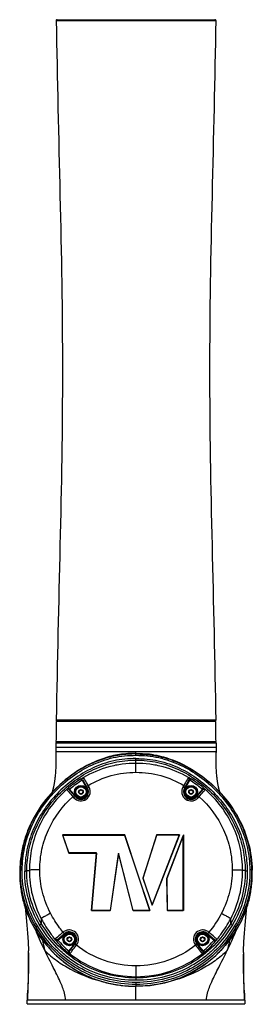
# Model space of a CAD drawing. Header units: millimetres. Extents: x 10 to 584, y 4 to 410.
# Tile 18 of 60: x 290 to 302, y 196 to 248. Entities that reach past the tile are written whole.
import ezdxf

# ---------------------------------------------------------------- set-up
doc = ezdxf.new("R2010")
doc.units = ezdxf.units.MM
doc.header["$LTSCALE"] = 32.67
doc.layers.get('0').update_dxf_attribs({"linetype": 'CONTINUOUS'})

msp = doc.modelspace()

# ---------------------------------------------------------------- linework, layer by layer
at = {"color": 7, "linetype": 'Continuous'}
for p, q in [((291.547, 248.4159), (300.1104, 248.4159)), ((291.597, 248.4666), (300.0604, 248.4666)), ((300.1114, 210.7366), (291.546, 210.7366)), ((300.1104, 210.8073), (291.547, 210.8073)), ((291.597, 210.7566), (300.0604, 210.7566)), ((291.5321, 209.6666), (300.1253, 209.6666)), ((291.5815, 209.6466), (291.5816, 209.6466)), ((300.0759, 209.6466), (291.582, 209.6466)), ((291.9357, 209.6666), (291.9357, 209.6466)), ((299.7217, 209.6666), (299.7217, 209.6466)), ((291.5314, 209.5971), (291.5287, 209.3516)), ((291.5287, 209.3516), (300.1287, 209.3516)), ((291.5287, 209.1316), (300.1287, 209.1316)), ((300.1286, 209.3316), (291.5288, 209.3316)), ((291.5314, 209.5971), (300.126, 209.5971)), ((291.6165, 209.3516), (291.6165, 209.3316)), ((295.8287, 208.9178), (295.8287, 209.1316)), ((300.0409, 209.3516), (300.0409, 209.3316)), ((300.126, 209.5971), (300.1287, 209.3516)), ((300.1287, 209.3316), (300.1287, 209.0678)), ((295.8287, 208.4857), (295.8287, 208.7432)), ((295.8287, 208.0049), (295.8287, 208.4857)), ((292.9443, 207.577), (292.8923, 207.6622)), ((292.9443, 207.577), (293.1937, 207.127)), ((293.2246, 207.1441), (292.977, 207.5909)), ((298.4328, 207.1441), (298.6804, 207.5909)), ((298.4637, 207.127), (298.7131, 207.577)), ((298.7131, 207.5769), (298.7651, 207.6622)), ((292.1022, 207.0772), (292.1041, 207.0751)), ((292.2665, 207.0942), (292.2029, 207.1712)), ((292.243, 207.0673), (292.5729, 206.6878)), ((292.5996, 206.711), (292.2665, 207.0942)), ((293.1937, 207.127), (293.2246, 207.1441)), ((293.3089, 207.2095), (293.2632, 207.2921)), ((298.3942, 207.2921), (298.3485, 207.2095)), ((298.4328, 207.1441), (298.4637, 207.127)), ((299.3909, 207.0942), (299.0578, 206.711)), ((299.0845, 206.6878), (299.4144, 207.0673)), ((299.3909, 207.0942), (299.4545, 207.1712)), ((299.5533, 207.0751), (299.5552, 207.0772)), ((292.4454, 206.6924), (292.4932, 206.6374)), ((292.5729, 206.6878), (292.5996, 206.711)), ((299.0578, 206.711), (299.0845, 206.6878)), ((299.1642, 206.6374), (299.212, 206.6924)), ((295.2223, 204.6389), (291.8861, 204.6389)), ((291.8861, 204.6389), (292.2162, 203.661)), ((291.9, 204.6289), (295.2151, 204.6289)), ((292.2234, 203.671), (291.9, 204.6289)), ((295.2151, 204.6289), (296.5646, 200.5805)), ((296.5785, 200.5705), (295.2223, 204.6389)), ((296.9458, 204.6526), (296.2029, 202.3094)), ((296.2134, 202.3095), (296.9531, 204.6426)), ((296.6892, 200.8578), (298.1728, 204.6526)), ((298.1582, 204.6426), (296.6899, 200.8871)), ((296.9458, 204.6526), (298.1728, 204.6526)), ((296.9531, 204.6426), (298.1582, 204.6426)), ((298.3799, 204.6518), (297.4823, 202.2993)), ((297.4924, 202.2975), (298.3699, 204.5975)), ((298.3699, 200.5805), (298.3699, 204.5975)), ((298.3799, 204.6518), (298.3799, 200.5705)), ((292.2162, 203.661), (293.7004, 203.661)), ((293.7113, 203.671), (292.2234, 203.671)), ((293.7004, 203.661), (293.4368, 200.5705)), ((293.4477, 200.5805), (293.7113, 203.671)), ((294.8808, 203.6564), (294.4486, 200.5805)), ((294.4573, 200.5705), (294.8837, 203.605)), ((295.6697, 200.5805), (294.8808, 203.6564)), ((294.8837, 203.605), (295.6619, 200.5705)), ((289.5872, 202.7387), (289.5873, 202.7395)), ((289.5875, 202.741), (289.5873, 202.7385)), ((289.595, 202.739), (289.5873, 202.7395)), ((289.595, 202.739), (289.6146, 202.7381)), ((289.6146, 202.7381), (289.6262, 202.7376)), ((289.9657, 202.7291), (290.1037, 202.7309)), ((296.2029, 202.3094), (296.6892, 200.8578)), ((296.6899, 200.8871), (296.2134, 202.3095)), ((297.4823, 202.2993), (297.5093, 200.5705)), ((297.5191, 200.5805), (297.4924, 202.2975)), ((301.6917, 202.7291), (301.5537, 202.7309)), ((302.0624, 202.739), (302.0428, 202.7381)), ((302.0624, 202.739), (302.0701, 202.7395)), ((302.0701, 202.7385), (302.0699, 202.741)), ((302.0701, 202.7387), (302.07, 202.7395)), ((289.604, 202.1009), (289.604, 202.0999)), ((302.0531, 202.101), (302.0531, 202.1)), ((294.4573, 200.5705), (293.4368, 200.5705)), ((293.4477, 200.5805), (294.4486, 200.5805)), ((296.5785, 200.5705), (295.6619, 200.5705)), ((295.6697, 200.5805), (296.5646, 200.5805)), ((298.3799, 200.5705), (297.5093, 200.5705)), ((297.5191, 200.5805), (298.3699, 200.5805)), ((290.1643, 200.0182), (290.5091, 199.4083)), ((290.5092, 199.4084), (290.5078, 199.4122)), ((290.5099, 199.409), (290.5078, 199.4122)), ((291.6182, 199.018), (291.9941, 199.3334)), ((291.6315, 198.983), (292.0168, 199.3063)), ((291.9248, 199.4109), (291.9174, 199.4047)), ((292.0168, 199.3063), (291.9941, 199.3334)), ((299.6633, 199.3334), (299.6406, 199.3063)), ((299.6406, 199.3063), (300.0259, 198.983)), ((299.6633, 199.3334), (300.0392, 199.018)), ((299.74, 199.4047), (299.7326, 199.4109)), ((301.1496, 199.4122), (301.1475, 199.409)), ((301.1483, 199.4083), (301.1497, 199.4121)), ((291.6315, 198.983), (291.5564, 198.9177)), ((292.5386, 198.8025), (292.2234, 198.3991)), ((292.2584, 198.3865), (292.5664, 198.7807)), ((292.5664, 198.7807), (292.5386, 198.8025)), ((292.6334, 198.709), (292.6411, 198.7189)), ((299.0163, 198.7189), (299.024, 198.709)), ((299.1188, 198.8025), (299.091, 198.7807)), ((299.399, 198.3865), (299.091, 198.7807)), ((299.434, 198.3991), (299.1188, 198.8025)), ((300.0259, 198.983), (300.101, 198.9177)), ((290.0562, 198.3061), (290.0538, 198.4133)), ((292.2234, 198.3991), (292.1591, 198.3233)), ((292.2749, 198.2475), (292.2778, 198.2511)), ((299.3796, 198.2511), (299.3825, 198.2475)), ((299.434, 198.3991), (299.4983, 198.3233)), ((301.6013, 198.3118), (301.5999, 198.2289)), ((295.8287, 197.5975), (295.8287, 197.0161)), ((295.8287, 197.016), (295.8287, 196.9511)), ((295.8287, 196.9511), (295.8287, 196.8227)), ((295.8286, 196.6006), (295.8287, 196.5024)), ((295.8287, 196.708), (295.8287, 196.6006)), ((295.8287, 195.7516), (295.8287, 196.5024)), ((289.9787, 195.5516), (289.9787, 195.7506)), ((289.9787, 195.5516), (301.6787, 195.5516)), ((301.6787, 195.5316), (289.9787, 195.5316)), ((301.6363, 195.7516), (290.0211, 195.7516)), ((290.5627, 195.5516), (290.5627, 195.5316)), ((301.0947, 195.5516), (301.0947, 195.5316)), ((301.6787, 195.7506), (301.6787, 195.5516))]:
    msp.add_line(p, q, dxfattribs=at)
for points in [[(291.5287, 209.3316), (291.5287, 209.0678), (291.5286, 208.977), (291.5283, 208.887), (291.5279, 208.7981), (291.5272, 208.7102), (291.5262, 208.6235), (291.5249, 208.5382), (291.5232, 208.4545), (291.5211, 208.3724), (291.5185, 208.2922), (291.5156, 208.2144), (291.5122, 208.1392), (291.5083, 208.067), (291.5041, 207.9983), (291.4994, 207.9327), (291.4945, 207.8704), (291.4893, 207.8114), (291.4839, 207.7555), (291.4783, 207.7024), (291.4725, 207.6519), (291.4666, 207.6041), (291.4605, 207.5588), (291.4545, 207.516), (291.4484, 207.4755), (291.4423, 207.4374), (291.4362, 207.4013), (291.4301, 207.3672), (291.4241, 207.3351), (291.4181, 207.3046), (291.4122, 207.2758), (291.4063, 207.248), (291.4003, 207.2211), (291.3943, 207.195), (291.3882, 207.1696), (291.3821, 207.1448), (291.3759, 207.1205), (291.3696, 207.0966), (291.3633, 207.0732), (291.357, 207.0502), (291.3506, 207.0276), (291.3441, 207.0053), (291.3375, 206.9833), (291.331, 206.9617), (291.3244, 206.9403), (291.3177, 206.9193), (291.316, 206.9138)], [(296.7641, 208.9515), (296.5479, 208.9819), (295.8287, 209.0207)], [(300.3414, 206.914), (300.3397, 206.9193), (300.333, 206.9403), (300.3264, 206.9617), (300.3199, 206.9833), (300.3133, 207.0053), (300.3069, 207.0276), (300.3004, 207.0502), (300.2941, 207.0732), (300.2878, 207.0966), (300.2815, 207.1205), (300.2753, 207.1448), (300.2692, 207.1696), (300.2631, 207.195), (300.2571, 207.2211), (300.2511, 207.248), (300.2452, 207.2758), (300.2393, 207.3046), (300.2333, 207.3351), (300.2273, 207.3672), (300.2212, 207.4013), (300.2151, 207.4374), (300.209, 207.4755), (300.2029, 207.516), (300.1969, 207.5588), (300.1908, 207.6041), (300.1849, 207.6519), (300.1791, 207.7024), (300.1735, 207.7555), (300.1681, 207.8114), (300.1629, 207.8704), (300.158, 207.9327), (300.1533, 207.9983), (300.1491, 208.067), (300.1453, 208.1392), (300.1418, 208.2144), (300.1389, 208.2922), (300.1363, 208.3724), (300.1342, 208.4545), (300.1325, 208.5382), (300.1312, 208.6235), (300.1302, 208.7102), (300.1295, 208.7981), (300.1291, 208.887), (300.1288, 208.977), (300.1287, 209.0678)], [(289.5872, 202.7387), (289.5857, 202.5336), (289.5918, 202.3024), (289.604, 202.0998)], [(302.0534, 202.0998), (302.0655, 202.3001), (302.0717, 202.5312), (302.0702, 202.7387)], [(289.6044, 202.0999), (289.6991, 201.399), (289.8866, 200.692), (290.1643, 200.0182)], [(301.1483, 199.4083), (301.4921, 200.0162), (301.7701, 200.69), (301.9579, 201.3969), (302.0531, 202.1)], [(289.893, 200.6765), (289.9022, 200.5751), (289.9376, 200.1918), (289.9739, 199.7819), (290.0077, 199.3494), (290.0355, 198.8935), (290.0538, 198.4133)], [(301.6013, 198.3118), (301.6036, 198.4133), (301.6219, 198.8935), (301.6497, 199.3494), (301.6835, 199.7819), (301.7198, 200.1918), (301.7552, 200.5751), (301.7644, 200.676)], [(290.5092, 199.4084), (291.0034, 198.7349), (291.5654, 198.1429), (292.184, 197.6419), (292.8523, 197.2291), (293.5546, 196.9097), (294.2838, 196.6835), (295.0578, 196.5453), (295.8287, 196.5008)], [(295.8287, 196.5008), (296.5972, 196.545), (297.3714, 196.6829), (298.1007, 196.9089), (298.8031, 197.228), (299.4715, 197.6405), (300.0903, 198.1413), (300.6524, 198.7331), (301.1482, 199.4084)], [(290.0561, 198.3061), (290.0575, 198.2289), (290.0591, 198.1076), (290.0601, 197.9795), (290.0603, 197.8468), (290.0598, 197.7091), (290.0584, 197.5661), (290.056, 197.4168), (290.0524, 197.2601), (290.0475, 197.0978), (290.0415, 196.9349), (290.0347, 196.777), (290.0275, 196.6291), (290.0201, 196.4931), (290.0127, 196.3665), (290.0053, 196.2476), (289.991, 196.0267)], [(301.6521, 196.2476), (301.6447, 196.3665), (301.6373, 196.4931), (301.6299, 196.6291), (301.6227, 196.777), (301.6159, 196.9349), (301.6099, 197.0978), (301.605, 197.2601), (301.6014, 197.4168), (301.599, 197.5661), (301.5976, 197.7091), (301.5971, 197.8468), (301.5973, 197.9795), (301.5983, 198.1076), (301.5999, 198.2289)], [(289.991, 196.0267), (289.9846, 195.9211), (289.9798, 195.8182), (289.9787, 195.7506)], [(301.6787, 195.7506), (301.6776, 195.8182), (301.6728, 195.9211), (301.6664, 196.0267), (301.6521, 196.2476)]]:
    msp.add_lwpolyline(points, dxfattribs=at)
for centre, radius in [((292.8748, 206.9502), 0.35), ((292.8748, 206.9502), 0.325), ((292.8748, 206.9502), 0.275), ((292.8748, 206.9502), 0.125), ((298.7826, 206.9502), 0.35), ((298.7826, 206.9502), 0.325), ((298.7826, 206.9502), 0.275), ((298.7826, 206.9502), 0.125), ((292.2512, 199.027), 0.35), ((292.2512, 199.027), 0.325), ((292.2512, 199.027), 0.275), ((292.2512, 199.027), 0.125), ((299.4062, 199.027), 0.35), ((299.4062, 199.027), 0.325), ((299.4062, 199.027), 0.275), ((299.4062, 199.027), 0.125)]:
    msp.add_circle(centre, radius, dxfattribs=at)
for centre, radius, start, end in [((291.597, 248.4166), 0.05, 90, 180.83222), ((300.0604, 248.4166), 0.05, 359.16778, 90), ((656.3592, 205.4917), 364.851, 179.176321, 179.344367), ((291.597, 210.8066), 0.05, 179.16783, 270), ((300.0604, 210.8066), 0.05, 270, 0.83217), ((-64.7018, 205.4917), 364.851, 0.655633, 0.823679), ((291.5814, 209.5966), 0.05, 90, 179.35787), ((300.076, 209.5966), 0.05, 0.64213, 90), ((295.9767, 202.6022), 5.926, 121.36444, 129.55537), ((295.973, 202.6077), 5.8195, 121.36172, 129.56184), ((293.0647, 207.6395), 0.1003, 120.18411, 208.99093), ((295.6803, 202.6018), 5.8267, 50.44381, 58.63371), ((295.6766, 202.5963), 5.9332, 50.45017, 58.63109), ((292.1695, 206.9995), 0.0999, 41.03543, 130.87308), ((292.3364, 206.9959), 0.1206, 125.4479, 132.05023), ((292.8748, 206.9502), 0.4, 221, 29), ((292.8748, 206.9502), 0.3646, 221.0003, 29.00004), ((292.7838, 207.0027), 0.015, 85.69471, 212.87214), ((292.7053, 206.9502), 0.0795, 325.95364, 33.95992), ((292.79, 207.0969), 0.0795, 266.34878, 333.79525), ((292.8748, 207.0553), 0.015, 25.83098, 154.17507), ((292.9596, 207.0969), 0.0795, 206.2036, 273.74411), ((292.9658, 207.0027), 0.015, 326.08051, 93.85877), ((293.0442, 206.9502), 0.0795, 146.23854, 213.75678), ((298.7826, 206.9502), 0.4, 151, 319), ((298.7826, 206.9502), 0.3646, 151.0003, 319.00004), ((298.6917, 207.0027), 0.015, 85.69471, 212.87214), ((298.6132, 206.9502), 0.0795, 325.95364, 33.95992), ((298.6979, 207.0969), 0.0795, 266.34878, 333.79525), ((298.7826, 207.0553), 0.015, 25.83098, 154.17507), ((298.8674, 207.0969), 0.0795, 206.2036, 273.74411), ((298.8736, 207.0027), 0.015, 326.08051, 93.85877), ((298.9521, 206.9502), 0.0795, 146.23854, 213.75678), ((299.4879, 206.9995), 0.0999, 49.12596, 139.12656), ((299.4892, 207.0024), 0.099, 112.59024, 116.82052), ((292.7838, 206.8977), 0.015, 147.13179, 273.21312), ((292.79, 206.8034), 0.0795, 26.14462, 93.85706), ((292.8748, 206.8451), 0.015, 206.14462, 334.18301), ((292.9596, 206.8034), 0.0795, 86.23771, 153.79352), ((292.9658, 206.8977), 0.015, 266.23771, 33.94419), ((298.6917, 206.8977), 0.015, 147.13179, 273.21312), ((298.6979, 206.8034), 0.0795, 26.14462, 93.85706), ((298.7826, 206.8451), 0.015, 206.14462, 334.18301), ((298.8674, 206.8034), 0.0795, 86.23771, 153.79352), ((298.8736, 206.8977), 0.015, 266.23771, 33.94419), ((295.9521, 202.5106), 6.3869, 152.07756, 154.77052), ((295.7929, 202.5814), 6.2127, 155.96585, 162.88296), ((295.8947, 202.5381), 6.3233, 154.77431, 155.98381), ((295.655, 202.6265), 6.0676, 162.90733, 163.71505), ((295.6407, 202.6332), 6.052, 163.73775, 170.93045), ((295.8956, 202.5937), 6.3099, 171.50611, 178.67662), ((295.7912, 202.6075), 6.2046, 170.91534, 171.48966), ((296.0866, 202.5884), 6.5011, 178.6684, 180.53133), ((296.0254, 202.5878), 6.4399, 180.53069, 182.48769), ((296.4931, 202.5206), 6.9016, 178.18668, 183.48483), ((295.9294, 202.5835), 6.3438, 182.48668, 184.3629), ((301.9087, 205.7227), 2.9876, 272.34909, 272.57283), ((295.1134, 202.5177), 6.9525, 356.56277, 1.82403), ((295.7282, 202.5835), 6.3436, 355.63715, 357.50263), ((295.6323, 202.5878), 6.4395, 357.50167, 359.45863), ((295.5709, 202.5884), 6.501, 359.458, 1.33158), ((295.6374, 202.559), 6.0504, 184.34028, 191.11184), ((296.0206, 202.559), 6.0498, 348.8776, 355.66006), ((295.165, 202.4717), 5.5701, 191.16744, 198.43035), ((296.4927, 202.4717), 5.5698, 341.55919, 348.82173), ((295.1259, 202.4618), 5.5298, 198.46032, 201.79843), ((296.5309, 202.462), 5.5304, 338.17183, 341.52917), ((295.2282, 202.503), 5.6401, 201.80172, 205.79155), ((296.4287, 202.5033), 5.6407, 334.19817, 338.16865), ((295.57, 202.6743), 6.0224, 205.84414, 212.79854), ((296.0871, 202.6745), 6.0228, 327.20162, 334.14574), ((301.9918, 204.0699), 12.4104, 201.60427, 202.09598), ((296.1256, 203.0145), 6.6735, 212.70193, 222.69613), ((292.2512, 199.027), 0.4, 322, 130), ((292.2512, 199.027), 0.3646, 322.0003, 130.00004), ((292.1603, 199.0795), 0.015, 85.69471, 212.87214), ((292.0818, 199.027), 0.0795, 325.95364, 33.95992), ((292.1664, 199.1737), 0.0795, 266.34878, 333.79525), ((292.2512, 199.1321), 0.015, 25.83098, 154.17507), ((292.336, 199.1737), 0.0795, 206.2036, 273.74411), ((292.3422, 199.0795), 0.015, 326.08051, 93.85877), ((292.4207, 199.027), 0.0795, 146.23854, 213.75678), ((299.4062, 199.027), 0.4, 50, 218), ((299.4062, 199.027), 0.3646, 50.0003, 218.00004), ((299.3152, 199.0795), 0.015, 85.69471, 212.87214), ((299.2368, 199.027), 0.0795, 325.95364, 33.95992), ((299.3214, 199.1737), 0.0795, 266.34878, 333.79525), ((299.4062, 199.1321), 0.015, 25.83098, 154.17507), ((299.491, 199.1737), 0.0795, 206.2036, 273.74411), ((299.4972, 199.0795), 0.015, 326.08051, 93.85877), ((299.5757, 199.027), 0.0795, 146.23854, 213.75678), ((289.7815, 204.0216), 12.2854, 337.90955, 338.42824), ((295.7673, 202.5847), 5.5837, 221.05044, 229.74468), ((295.7626, 202.5785), 5.4766, 221.03525, 229.74189), ((292.1603, 198.9744), 0.015, 147.13179, 273.21312), ((292.1664, 198.8802), 0.0795, 26.14462, 93.85706), ((292.2512, 198.9218), 0.015, 206.14462, 334.18301), ((292.336, 198.8802), 0.0795, 86.23771, 153.79352), ((292.3422, 198.9744), 0.015, 266.23771, 33.94419), ((299.3152, 198.9744), 0.015, 147.13179, 273.21312), ((299.3214, 198.8802), 0.0795, 26.14462, 93.85706), ((299.4062, 198.9218), 0.015, 206.14462, 334.18301), ((299.491, 198.8802), 0.0795, 86.23771, 153.79352), ((295.8828, 202.5907), 5.4937, 310.27186, 318.95151), ((299.4972, 198.9744), 0.015, 266.23771, 33.94419), ((295.8781, 202.5967), 5.6007, 310.26881, 318.93668), ((295.7535, 202.675), 6.1699, 222.72295, 226.94258), ((295.6997, 202.6222), 6.0945, 226.97259, 230.91591), ((295.9472, 202.6335), 6.11, 308.1041, 312.94749), ((295.9238, 202.6544), 6.1412, 312.97421, 316.45797), ((295.7834, 202.7247), 6.2269, 230.91324, 234.20332), ((295.7887, 202.7303), 6.2345, 234.19406, 239.60226), ((295.8694, 202.7313), 6.235, 305.62652, 308.11227), ((295.751, 202.6676), 6.1614, 239.60902, 241.53931), ((295.7323, 202.6327), 6.1218, 241.53758, 247.19392), ((295.7109, 202.5833), 6.068, 247.1997, 248.81597), ((295.7302, 202.6366), 6.1246, 248.82777, 255.02972), ((295.7413, 202.6755), 6.1651, 255.02322, 256.00374), ((295.791, 202.8921), 6.3873, 256.0414, 262.50498), ((295.8228, 203.1055), 6.603, 262.47266, 263.06874), ((295.8249, 203.121), 6.6186, 263.06696, 270.03258)]:
    msp.add_arc(centre, radius, start, end, dxfattribs=at)
for points, knots in [([(291.547, 248.4159), (291.638, 242.1474), (292.1194, 229.6116), (291.638, 217.0757), (291.547, 210.8073)], [0, 0, 0, 0, 0.5000024, 1, 1, 1, 1]), ([(300.1104, 248.4159), (300.0194, 242.1474), (299.538, 229.6116), (300.0194, 217.0757), (300.1104, 210.8073)], [0, 0, 0, 0, 0.5000024, 1, 1, 1, 1]), ([(289.7168, 202.7647), (289.7218, 203.1528), (289.8059, 203.9319), (290.2808, 205.4297), (291.1898, 206.767), (292.3949, 207.8114), (293.4409, 208.4338), (294.4062, 208.7739), (295.2138, 208.9029), (295.6237, 208.9178), (295.8287, 208.9178)], [0, 0, 0, 0, 0.1219241, 0.2443266, 0.4911213, 0.6168151, 0.7436407, 0.8713787, 0.9355947, 1, 1, 1, 1]), ([(295.8287, 208.7432), (295.6275, 208.7432), (295.2249, 208.7283), (294.4316, 208.6018), (293.4845, 208.2658), (292.4594, 207.6534), (291.2804, 206.6266), (290.3938, 205.3121), (289.9369, 203.841), (289.8591, 203.0767), (289.8569, 202.6963)], [0, 0, 0, 0, 0.0644554, 0.1288111, 0.2567147, 0.3835394, 0.5091621, 0.7558009, 0.8781463, 1, 1, 1, 1]), ([(289.9657, 202.7291), (289.9687, 203.1025), (290.0464, 203.8526), (290.4985, 205.2954), (291.371, 206.584), (292.5295, 207.5899), (293.5349, 208.1891), (294.4622, 208.5164), (295.2379, 208.6404), (295.6316, 208.6545), (295.8287, 208.6545)], [0, 0, 0, 0, 0.1219997, 0.2444319, 0.4913601, 0.6171375, 0.7439728, 0.8715455, 0.9356079, 1, 1, 1, 1]), ([(295.8287, 209.0207), (295.5343, 209.0207), (294.9452, 208.9872), (294.0883, 208.7763), (293.2821, 208.4378), (292.2948, 207.8534), (291.2239, 206.917), (290.5686, 205.9918), (290.3088, 205.5015)], [0, 0, 0, 0, 0.1287358, 0.2568216, 0.3839196, 0.5097875, 0.7573196, 1, 1, 1, 1]), ([(295.8287, 208.9916), (295.5381, 208.9914), (294.9562, 208.9596), (294.1071, 208.7572), (293.3042, 208.4288), (292.3144, 207.8549), (291.2359, 206.9214), (290.5803, 205.9901), (290.3215, 205.4949)], [0, 0, 0, 0, 0.127422, 0.2544603, 0.3808875, 0.5065561, 0.7549376, 1, 1, 1, 1]), ([(295.8287, 208.9916), (296.1185, 208.9915), (296.6989, 208.9598), (297.5458, 208.7585), (298.3469, 208.4318), (299.3348, 207.8606), (300.4119, 206.9314), (301.068, 206.0041), (301.3275, 205.5108)], [0, 0, 0, 0, 0.1274134, 0.2544423, 0.3808674, 0.506534, 0.754922, 1, 1, 1, 1]), ([(295.8287, 208.9178), (296.0337, 208.9178), (296.4436, 208.9029), (297.2512, 208.7739), (298.2165, 208.4338), (299.2625, 207.8114), (300.4677, 206.767), (301.3766, 205.4297), (301.8515, 203.9319), (301.9356, 203.1528), (301.9406, 202.7648)], [0, 0, 0, 0, 0.0644053, 0.1286213, 0.2563593, 0.3831849, 0.5088787, 0.7556734, 0.8780759, 1, 1, 1, 1]), ([(295.8287, 208.7432), (296.0299, 208.7432), (296.4325, 208.7286), (297.2256, 208.6014), (298.1729, 208.2661), (299.198, 207.6535), (300.377, 206.6266), (301.2635, 205.312), (301.7207, 203.8411), (301.7983, 203.0767), (301.8005, 202.6963)], [0, 0, 0, 0, 0.0644498, 0.1288009, 0.2566935, 0.3835316, 0.509168, 0.7558046, 0.8781486, 1, 1, 1, 1]), ([(295.8287, 208.6545), (296.0258, 208.6545), (296.4195, 208.6404), (297.1952, 208.5164), (298.1225, 208.1891), (299.1279, 207.5899), (300.2864, 206.584), (301.1589, 205.2954), (301.611, 203.8526), (301.6887, 203.1025), (301.6917, 202.7291)], [0, 0, 0, 0, 0.0643921, 0.1284545, 0.2560273, 0.3828625, 0.50864, 0.7555681, 0.8780003, 1, 1, 1, 1]), ([(296.7641, 208.9515), (297.7435, 208.7921), (299.5826, 207.8948), (300.8874, 206.3661), (301.3402, 205.5174)], [0, 0, 0, 0, 0.5077566, 1, 1, 1, 1]), ([(295.8287, 208.4857), (295.5831, 208.4857), (295.0903, 208.4565), (294.1258, 208.2626), (293.4379, 207.9718), (293.0143, 207.7262)], [0, 0, 0, 0, 0.250199, 0.5011467, 1, 1, 1, 1]), ([(298.6431, 207.7262), (298.2195, 207.9718), (297.5315, 208.2627), (296.5671, 208.4564), (296.0743, 208.4858), (295.8287, 208.4857)], [0, 0, 0, 0, 0.4988686, 0.749817, 1, 1, 1, 1]), ([(292.8923, 207.6622), (292.9067, 207.671), (292.9338, 207.6867), (292.9703, 207.7078), (292.9961, 207.7185), (293.01, 207.7271), (293.0143, 207.7262)], [0, 0, 0, 0, 0.3665809, 0.6827819, 0.9041317, 1, 1, 1, 1]), ([(292.9443, 207.577), (292.9509, 207.5821), (292.9586, 207.5869), (292.9752, 207.5942), (292.977, 207.5909)], [0, 0, 0, 0, 0.6870565, 1, 1, 1, 1]), ([(293.2632, 207.2921), (293.2044, 207.3973), (293.1201, 207.541), (293.0408, 207.6883), (293.0143, 207.7262)], [0, 0, 0, 0, 0.7226217, 1, 1, 1, 1]), ([(293.2632, 207.2921), (293.6474, 207.5221), (294.4792, 207.8862), (295.3805, 208.007), (295.8287, 208.0049)], [0, 0, 0, 0, 0.4998038, 1, 1, 1, 1]), ([(295.8287, 208.0049), (296.2769, 208.0065), (297.178, 207.8863), (298.0102, 207.5225), (298.3942, 207.2921)], [0, 0, 0, 0, 0.5002037, 1, 1, 1, 1]), ([(298.6431, 207.7262), (298.6171, 207.688), (298.5366, 207.5416), (298.4532, 207.3973), (298.3942, 207.2921)], [0, 0, 0, 0, 0.2769526, 1, 1, 1, 1]), ([(298.7651, 207.6622), (298.7507, 207.671), (298.7236, 207.6867), (298.6871, 207.7077), (298.6612, 207.7187), (298.6474, 207.7269), (298.6431, 207.7262)], [0, 0, 0, 0, 0.3665412, 0.6828071, 0.9044972, 1, 1, 1, 1]), ([(298.6804, 207.5909), (298.6927, 207.613), (298.6998, 207.6691), (298.6649, 207.7135), (298.6431, 207.7262)], [0, 0, 0, 0, 0.5002962, 1, 1, 1, 1]), ([(298.6804, 207.5909), (298.6822, 207.5941), (298.6987, 207.587), (298.7065, 207.5821), (298.7131, 207.577)], [0, 0, 0, 0, 0.3057606, 1, 1, 1, 1]), ([(292.104, 207.075), (291.7949, 206.8061), (291.2307, 206.2019), (290.5924, 205.14), (290.1942, 203.9653), (290.1044, 203.1415), (290.1038, 202.7309)], [0, 0, 0, 0, 0.2497217, 0.4995809, 0.74972, 1, 1, 1, 1]), ([(292.2029, 207.1712), (292.1895, 207.1601), (292.1657, 207.1393), (292.1314, 207.1109), (292.1166, 207.0914), (292.1009, 207.0807), (292.1023, 207.0773)], [0, 0, 0, 0, 0.3783576, 0.7012119, 0.9203753, 1, 1, 1, 1]), ([(292.202, 207.0955), (292.1934, 207.0986), (292.1593, 207.1064), (292.1216, 207.094), (292.1022, 207.0772)], [0, 0, 0, 0, 0.2629889, 1, 1, 1, 1]), ([(292.1041, 207.0751), (292.137, 207.0416), (292.2513, 206.9145), (292.3636, 206.7858), (292.4453, 206.6925)], [0, 0, 0, 0, 0.2743321, 1, 1, 1, 1]), ([(292.243, 207.0673), (292.2414, 207.0691), (292.245, 207.0739), (292.2471, 207.0767), (292.2482, 207.0779)], [0, 0, 0, 0, 0.6112958, 1, 1, 1, 1]), ([(292.2482, 207.0779), (292.2492, 207.0792), (292.2517, 207.0818), (292.2543, 207.0842), (292.2557, 207.0855)], [0, 0, 0, 0, 0.4710847, 1, 1, 1, 1]), ([(292.4932, 206.6374), (292.5717, 206.547), (292.806, 206.4208), (293.1874, 206.518), (293.3688, 206.794), (293.3777, 207.0391), (293.3378, 207.1565), (293.3089, 207.2095)], [0, 0, 0, 0, 0.2491356, 0.4995063, 0.7485343, 0.8743506, 1, 1, 1, 1]), ([(293.179, 207.2264), (293.1774, 207.2293), (293.1864, 207.241), (293.2117, 207.2616), (293.2414, 207.2803), (293.2632, 207.2921)], [0, 0, 0, 0, 0.090022, 0.3153696, 1, 1, 1, 1]), ([(293.2246, 207.1441), (293.2231, 207.147), (293.2322, 207.1587), (293.2573, 207.1791), (293.2871, 207.1977), (293.3089, 207.2095)], [0, 0, 0, 0, 0.089519, 0.3148175, 1, 1, 1, 1]), ([(298.3485, 207.2095), (298.2906, 207.1057), (298.2525, 206.8445), (298.4696, 206.5183), (298.7914, 206.4385), (299.0266, 206.5135), (299.1241, 206.5918), (299.1642, 206.6374)], [0, 0, 0, 0, 0.2473026, 0.4963099, 0.7466451, 0.8736107, 1, 1, 1, 1]), ([(298.4328, 207.1441), (298.4343, 207.147), (298.4252, 207.1587), (298.4001, 207.1791), (298.3703, 207.1977), (298.3485, 207.2095)], [0, 0, 0, 0, 0.0895192, 0.3148178, 1, 1, 1, 1]), ([(298.4784, 207.2264), (298.48, 207.2293), (298.471, 207.241), (298.4457, 207.2616), (298.416, 207.2803), (298.3942, 207.2921)], [0, 0, 0, 0, 0.0900205, 0.3153659, 1, 1, 1, 1]), ([(299.2121, 206.6926), (299.2936, 206.7859), (299.4065, 206.9141), (299.5201, 207.0418), (299.5533, 207.0751)], [0, 0, 0, 0, 0.7252273, 1, 1, 1, 1]), ([(299.3909, 207.0942), (299.3977, 207.0893), (299.4042, 207.083), (299.4169, 207.0701), (299.4144, 207.0673)], [0, 0, 0, 0, 0.6890159, 1, 1, 1, 1]), ([(299.4511, 207.0938), (299.4599, 207.0975), (299.4951, 207.107), (299.535, 207.0947), (299.5552, 207.0772)], [0, 0, 0, 0, 0.2623932, 1, 1, 1, 1]), ([(299.4545, 207.1712), (299.468, 207.16), (299.4926, 207.1392), (299.5211, 207.1136), (299.5387, 207.0966), (299.5483, 207.0871), (299.5523, 207.0818), (299.5558, 207.078), (299.5552, 207.0772)], [0, 0, 0, 0, 0.379293, 0.7022825, 0.8270972, 0.920304, 0.9781978, 1, 1, 1, 1]), ([(301.5536, 202.7309), (301.553, 203.1415), (301.4632, 203.9653), (301.065, 205.1399), (300.4267, 206.2018), (299.8625, 206.806), (299.5534, 207.075)], [0, 0, 0, 0, 0.2502787, 0.5004137, 0.7502502, 1, 1, 1, 1]), ([(290.6621, 202.767), (290.6626, 203.1362), (290.7427, 203.8774), (291.2114, 205.2831), (291.8957, 206.2035), (292.4453, 206.6925)], [0, 0, 0, 0, 0.2504583, 0.5009163, 1, 1, 1, 1]), ([(292.5252, 206.7426), (292.5235, 206.7447), (292.5115, 206.7405), (292.4872, 206.726), (292.4624, 206.7068), (292.4455, 206.6924)], [0, 0, 0, 0, 0.0849845, 0.3021081, 1, 1, 1, 1]), ([(292.5729, 206.6878), (292.5712, 206.6898), (292.5594, 206.6856), (292.5442, 206.6766), (292.5193, 206.6591), (292.5022, 206.6451), (292.4932, 206.6374)], [0, 0, 0, 0, 0.0834582, 0.2985821, 0.6286208, 1, 1, 1, 1]), ([(299.0845, 206.6878), (299.0863, 206.6898), (299.098, 206.6856), (299.1132, 206.6766), (299.1381, 206.6591), (299.1552, 206.6451), (299.1642, 206.6374)], [0, 0, 0, 0, 0.0834589, 0.2985829, 0.6286213, 1, 1, 1, 1]), ([(299.1322, 206.7426), (299.134, 206.7447), (299.146, 206.7404), (299.1704, 206.7259), (299.1951, 206.7068), (299.212, 206.6924)], [0, 0, 0, 0, 0.0863279, 0.3056565, 1, 1, 1, 1]), ([(299.2121, 206.6926), (299.7617, 206.2035), (300.446, 205.2831), (300.9147, 203.8774), (300.9948, 203.1362), (300.9953, 202.767)], [0, 0, 0, 0, 0.4990899, 0.7495401, 1, 1, 1, 1]), ([(290.3215, 205.4949), (290.0998, 205.0706), (289.7524, 204.1706), (289.6315, 203.2134), (289.6262, 202.7376)], [0, 0, 0, 0, 0.5014704, 1, 1, 1, 1]), ([(301.3275, 205.5108), (301.5518, 205.0845), (301.9035, 204.1796), (302.0259, 203.2164), (302.0312, 202.7376)], [0, 0, 0, 0, 0.5014878, 1, 1, 1, 1]), ([(301.3402, 205.5174), (301.5682, 205.0902), (301.9275, 204.1845), (302.059, 203.2193), (302.0701, 202.7395)], [0, 0, 0, 0, 0.5022435, 1, 1, 1, 1]), ([(289.6262, 202.7376), (289.628, 202.7491), (289.6674, 202.7629), (289.696, 202.765), (289.7168, 202.7647)], [0, 0, 0, 0, 0.3584611, 1, 1, 1, 1]), ([(290.5385, 199.746), (290.267, 200.1998), (289.8358, 201.1779), (289.71, 202.2402), (289.7168, 202.7647)], [0, 0, 0, 0, 0.5019414, 1, 1, 1, 1]), ([(290.6621, 202.767), (290.5928, 202.7668), (290.4606, 202.7661), (290.286, 202.7594), (290.1708, 202.7507), (290.1144, 202.7396), (290.1038, 202.7309)], [0, 0, 0, 0, 0.3699964, 0.708378, 0.9264094, 1, 1, 1, 1]), ([(291.2401, 200.4243), (291.0524, 200.7839), (290.7575, 201.5481), (290.6615, 202.3622), (290.6621, 202.767)], [0, 0, 0, 0, 0.5005075, 1, 1, 1, 1]), ([(300.9953, 202.767), (300.9959, 202.3622), (300.8999, 201.5481), (300.6049, 200.7838), (300.4173, 200.4243)], [0, 0, 0, 0, 0.4995579, 1, 1, 1, 1]), ([(300.9953, 202.767), (301.0645, 202.7668), (301.1968, 202.7662), (301.3713, 202.7594), (301.4867, 202.7508), (301.5429, 202.7395), (301.5537, 202.7309)], [0, 0, 0, 0, 0.3699703, 0.7083159, 0.9263752, 1, 1, 1, 1]), ([(301.9406, 202.7648), (301.9474, 202.2402), (301.8216, 201.1779), (301.3904, 200.1998), (301.119, 199.746)], [0, 0, 0, 0, 0.4980585, 1, 1, 1, 1]), ([(302.0312, 202.7376), (302.0295, 202.7489), (301.9903, 202.7629), (301.9616, 202.765), (301.9406, 202.7647)], [0, 0, 0, 0, 0.3526469, 1, 1, 1, 1]), ([(290.4637, 199.6765), (290.1879, 200.1364), (289.7496, 201.1281), (289.6202, 202.2054), (289.6262, 202.7376)], [0, 0, 0, 0, 0.5018761, 1, 1, 1, 1]), ([(290.6554, 199.8004), (290.3975, 200.2375), (289.9787, 201.1735), (289.8557, 202.1927), (289.8569, 202.6963)], [0, 0, 0, 0, 0.5019018, 1, 1, 1, 1]), ([(289.8569, 202.6963), (289.8823, 202.6962), (289.9168, 202.699), (289.9635, 202.7158), (289.9657, 202.7291)], [0, 0, 0, 0, 0.6533366, 1, 1, 1, 1]), ([(290.7449, 199.8837), (290.4903, 200.3123), (290.0842, 201.234), (289.9617, 202.2347), (289.9657, 202.7291)], [0, 0, 0, 0, 0.5020629, 1, 1, 1, 1]), ([(290.1037, 202.7309), (290.103, 202.2817), (290.21, 201.3793), (290.5364, 200.5319), (290.7444, 200.1338)], [0, 0, 0, 0, 0.5000199, 1, 1, 1, 1]), ([(301.6917, 202.7291), (301.6957, 202.2347), (301.5732, 201.234), (301.1671, 200.3123), (300.9125, 199.8837)], [0, 0, 0, 0, 0.497937, 1, 1, 1, 1]), ([(300.913, 200.1338), (301.1209, 200.5318), (301.4474, 201.3792), (301.5544, 202.2816), (301.5537, 202.7309)], [0, 0, 0, 0, 0.4998807, 1, 1, 1, 1]), ([(301.8005, 202.6963), (301.8017, 202.1927), (301.6787, 201.1735), (301.2599, 200.2375), (301.002, 199.8004)], [0, 0, 0, 0, 0.4980983, 1, 1, 1, 1]), ([(302.0312, 202.7376), (302.0372, 202.2054), (301.9078, 201.1281), (301.4695, 200.1364), (301.1937, 199.6765)], [0, 0, 0, 0, 0.4981239, 1, 1, 1, 1]), ([(301.8005, 202.6963), (301.7753, 202.6962), (301.7409, 202.699), (301.6939, 202.7156), (301.6917, 202.7291)], [0, 0, 0, 0, 0.6471489, 1, 1, 1, 1]), ([(290.7444, 200.1338), (290.7418, 200.1172), (290.7329, 200.034), (290.7379, 199.95), (290.7449, 199.8837)], [0, 0, 0, 0, 0.2015855, 1, 1, 1, 1]), ([(291.2401, 200.4243), (291.1774, 200.3913), (291.0573, 200.3279), (290.9013, 200.2408), (290.799, 200.1791), (290.7519, 200.1456), (290.7444, 200.1338)], [0, 0, 0, 0, 0.3695969, 0.7084903, 0.9271621, 1, 1, 1, 1]), ([(290.7445, 200.1339), (290.8977, 199.8406), (291.1326, 199.4634), (291.406, 199.116), (291.4773, 199.0309)], [0, 0, 0, 0, 0.7486549, 1, 1, 1, 1]), ([(291.9177, 199.405), (291.8523, 199.4827), (291.5992, 199.8036), (291.3822, 200.1524), (291.2402, 200.4244)], [0, 0, 0, 0, 0.2489025, 1, 1, 1, 1]), ([(300.1801, 199.0309), (300.2514, 199.116), (300.5248, 199.4634), (300.7597, 199.8407), (300.9129, 200.1339)], [0, 0, 0, 0, 0.2513446, 1, 1, 1, 1]), ([(300.4173, 200.4243), (300.48, 200.3913), (300.6, 200.3279), (300.7561, 200.2408), (300.8584, 200.1792), (300.9054, 200.1457), (300.9129, 200.1339)], [0, 0, 0, 0, 0.3695492, 0.7084416, 0.9271328, 1, 1, 1, 1]), ([(300.9125, 199.8837), (300.9152, 199.9093), (300.9227, 199.9924), (300.9221, 200.0768), (300.913, 200.1338)], [0, 0, 0, 0, 0.308446, 1, 1, 1, 1]), ([(290.4637, 199.6765), (290.463, 199.681), (290.4695, 199.6939), (290.4933, 199.7184), (290.5191, 199.7358), (290.5384, 199.7461)], [0, 0, 0, 0, 0.1318877, 0.3736896, 1, 1, 1, 1]), ([(295.8287, 196.6006), (295.2818, 196.6005), (294.1863, 196.7386), (292.6669, 197.3659), (291.379, 198.3603), (290.7356, 199.2233), (290.4637, 199.6765)], [0, 0, 0, 0, 0.2539168, 0.5058819, 0.7546107, 1, 1, 1, 1]), ([(290.4637, 199.6765), (290.4663, 199.6574), (290.4793, 199.569), (290.4954, 199.4811), (290.5077, 199.4121)], [0, 0, 0, 0, 0.2151147, 1, 1, 1, 1]), ([(295.8287, 196.708), (295.2891, 196.7078), (294.2083, 196.8443), (292.7097, 197.4637), (291.4398, 198.4459), (290.8062, 199.2984), (290.5384, 199.746)], [0, 0, 0, 0, 0.253933, 0.5058438, 0.7545206, 1, 1, 1, 1]), ([(290.6553, 199.8006), (290.6789, 199.8132), (290.7101, 199.8341), (290.7385, 199.8636), (290.7457, 199.8785), (290.7448, 199.8837)], [0, 0, 0, 0, 0.6416936, 0.8756929, 1, 1, 1, 1]), ([(295.8287, 196.8227), (295.3005, 196.8225), (294.2431, 196.9565), (293.0147, 197.4642), (292.1499, 198.051), (291.3777, 198.7351), (290.9182, 199.3631), (290.6554, 199.8004)], [0, 0, 0, 0, 0.2538279, 0.5056757, 0.6307026, 0.7548131, 1, 1, 1, 1]), ([(295.8287, 196.9512), (295.3093, 196.9511), (294.2691, 197.0828), (292.8276, 197.6807), (291.6072, 198.6286), (291.0014, 199.4519), (290.7448, 199.8837)], [0, 0, 0, 0, 0.2539875, 0.505853, 0.7544413, 1, 1, 1, 1]), ([(300.9126, 199.8837), (300.6561, 199.4519), (300.0502, 198.6286), (298.8298, 197.6807), (297.3883, 197.0828), (296.3482, 196.9511), (295.8287, 196.9512)], [0, 0, 0, 0, 0.2455584, 0.4941468, 0.7460124, 1, 1, 1, 1]), ([(301.002, 199.8004), (300.7396, 199.3628), (300.2795, 198.7352), (299.5075, 198.0509), (298.6426, 197.4642), (297.4142, 196.9572), (296.3568, 196.8211), (295.8287, 196.8227)], [0, 0, 0, 0, 0.2451911, 0.3693028, 0.4943346, 0.7461827, 1, 1, 1, 1]), ([(301.119, 199.746), (300.8512, 199.2983), (300.2176, 198.4459), (298.9477, 197.4637), (297.4491, 196.8443), (296.3683, 196.7078), (295.8287, 196.708)], [0, 0, 0, 0, 0.2454791, 0.494156, 0.7460669, 1, 1, 1, 1]), ([(301.1937, 199.6765), (300.9218, 199.2232), (300.2784, 198.3603), (298.9905, 197.3659), (297.471, 196.7386), (296.3756, 196.6005), (295.8287, 196.6006)], [0, 0, 0, 0, 0.2453922, 0.4941272, 0.7460945, 1, 1, 1, 1]), ([(301.0021, 199.8006), (300.9787, 199.813), (300.9476, 199.8339), (300.9191, 199.8633), (300.9115, 199.8785), (300.9125, 199.8837)], [0, 0, 0, 0, 0.6344884, 0.8723935, 1, 1, 1, 1]), ([(301.1937, 199.6765), (301.1944, 199.6809), (301.1881, 199.6936), (301.1644, 199.7183), (301.1385, 199.7357), (301.119, 199.7461)], [0, 0, 0, 0, 0.1286832, 0.3668127, 1, 1, 1, 1]), ([(301.1497, 199.4121), (301.1542, 199.4372), (301.1698, 199.5251), (301.1852, 199.6132), (301.1937, 199.6765)], [0, 0, 0, 0, 0.285175, 1, 1, 1, 1]), ([(291.9175, 199.4047), (291.8617, 199.3578), (291.7141, 199.2342), (291.5681, 199.1087), (291.4773, 199.0309)], [0, 0, 0, 0, 0.3788394, 1, 1, 1, 1]), ([(291.9826, 199.3304), (291.979, 199.334), (291.9567, 199.3582), (291.9353, 199.3833), (291.9174, 199.4047)], [0, 0, 0, 0, 0.1539106, 1, 1, 1, 1]), ([(292.6417, 198.7196), (292.715, 198.8141), (292.7932, 199.0672), (292.6267, 199.422), (292.3223, 199.5489), (292.0794, 199.5113), (291.971, 199.4493), (291.9243, 199.4104)], [0, 0, 0, 0, 0.2490407, 0.4980513, 0.7468858, 0.8734187, 1, 1, 1, 1]), ([(291.99, 199.3366), (291.9864, 199.3402), (291.9641, 199.3644), (291.9427, 199.3895), (291.9248, 199.4109)], [0, 0, 0, 0, 0.153908, 1, 1, 1, 1]), ([(291.9867, 199.3272), (291.9864, 199.3269), (291.9846, 199.3288), (291.9836, 199.3295), (291.9826, 199.3304)], [0, 0, 0, 0, 0.2531607, 1, 1, 1, 1]), ([(291.9941, 199.3334), (291.9938, 199.3331), (291.992, 199.335), (291.991, 199.3357), (291.99, 199.3366)], [0, 0, 0, 0, 0.2530516, 1, 1, 1, 1]), ([(299.7331, 199.4105), (299.6863, 199.4493), (299.578, 199.5113), (299.335, 199.5489), (299.0307, 199.422), (298.8642, 199.0672), (298.9424, 198.8142), (299.0157, 198.7196)], [0, 0, 0, 0, 0.1265809, 0.2531138, 0.5019486, 0.7509597, 1, 1, 1, 1]), ([(299.6633, 199.3334), (299.6636, 199.3331), (299.6654, 199.335), (299.6664, 199.3357), (299.6674, 199.3366)], [0, 0, 0, 0, 0.2530521, 1, 1, 1, 1]), ([(299.6674, 199.3366), (299.671, 199.3402), (299.6933, 199.3644), (299.7147, 199.3895), (299.7326, 199.4109)], [0, 0, 0, 0, 0.1539081, 1, 1, 1, 1]), ([(299.6707, 199.3272), (299.6711, 199.3269), (299.6728, 199.3288), (299.6739, 199.3295), (299.6748, 199.3304)], [0, 0, 0, 0, 0.2531615, 1, 1, 1, 1]), ([(299.6748, 199.3304), (299.6784, 199.334), (299.7008, 199.3582), (299.7221, 199.3833), (299.74, 199.4047)], [0, 0, 0, 0, 0.1539108, 1, 1, 1, 1]), ([(300.1801, 199.0309), (300.1365, 199.0667), (299.9929, 199.195), (299.844, 199.317), (299.74, 199.4047)], [0, 0, 0, 0, 0.2932986, 1, 1, 1, 1]), ([(301.1475, 199.409), (301.0914, 199.3218), (300.8574, 198.9759), (300.5917, 198.6513), (300.3754, 198.4238)], [0, 0, 0, 0, 0.2483553, 1, 1, 1, 1]), ([(300.7269, 198.4252), (300.7649, 198.5036), (300.9189, 198.8253), (301.0637, 199.1516), (301.1651, 199.4014)], [0, 0, 0, 0, 0.2441572, 1, 1, 1, 1]), ([(290.8022, 199.0132), (290.811, 198.9689), (290.8508, 198.7723), (290.8931, 198.5762), (290.9308, 198.4255)], [0, 0, 0, 0, 0.2252508, 1, 1, 1, 1]), ([(291.5564, 198.9177), (291.5451, 198.9308), (291.525, 198.9552), (291.4975, 198.9903), (291.4858, 199.0119), (291.4746, 199.0279), (291.4773, 199.0309)], [0, 0, 0, 0, 0.3743758, 0.6944745, 0.9132105, 1, 1, 1, 1]), ([(291.6182, 199.018), (291.5987, 199.0016), (291.5441, 198.9839), (291.4937, 199.0112), (291.4773, 199.0309)], [0, 0, 0, 0, 0.4993313, 1, 1, 1, 1]), ([(291.6315, 198.983), (291.6283, 198.9863), (291.6212, 198.9952), (291.612, 199.0127), (291.6182, 199.018)], [0, 0, 0, 0, 0.3607917, 1, 1, 1, 1]), ([(292.2779, 198.2511), (292.3143, 198.2962), (292.4293, 198.4516), (292.5503, 198.6022), (292.6334, 198.7089)], [0, 0, 0, 0, 0.3000649, 1, 1, 1, 1]), ([(292.5587, 198.7709), (292.5584, 198.7704), (292.5615, 198.7683), (292.5624, 198.7669), (292.5637, 198.7657)], [0, 0, 0, 0, 0.2458353, 1, 1, 1, 1]), ([(292.5637, 198.7657), (292.5674, 198.7624), (292.5903, 198.743), (292.6138, 198.7244), (292.6334, 198.709)], [0, 0, 0, 0, 0.1657382, 1, 1, 1, 1]), ([(292.5664, 198.7807), (292.5661, 198.7802), (292.5692, 198.7782), (292.5701, 198.7767), (292.5714, 198.7755)], [0, 0, 0, 0, 0.2449466, 1, 1, 1, 1]), ([(292.5714, 198.7755), (292.5751, 198.7722), (292.598, 198.7529), (292.6214, 198.7343), (292.6411, 198.7189)], [0, 0, 0, 0, 0.1644879, 1, 1, 1, 1]), ([(295.8287, 197.5975), (295.2563, 197.5975), (294.1031, 197.7858), (293.0805, 198.3527), (292.6334, 198.7089)], [0, 0, 0, 0, 0.5003344, 1, 1, 1, 1]), ([(299.024, 198.7089), (298.577, 198.3526), (297.5542, 197.7858), (296.4011, 197.5975), (295.8287, 197.5975)], [0, 0, 0, 0, 0.4996936, 1, 1, 1, 1]), ([(299.086, 198.7755), (299.0823, 198.7722), (299.0594, 198.7529), (299.036, 198.7343), (299.0163, 198.7189)], [0, 0, 0, 0, 0.1645338, 1, 1, 1, 1]), ([(299.0937, 198.7657), (299.09, 198.7624), (299.0671, 198.743), (299.0436, 198.7244), (299.024, 198.709)], [0, 0, 0, 0, 0.1657366, 1, 1, 1, 1]), ([(299.024, 198.7089), (299.0685, 198.6519), (299.1879, 198.5), (299.3056, 198.3467), (299.3796, 198.2511)], [0, 0, 0, 0, 0.3743706, 1, 1, 1, 1]), ([(299.091, 198.7807), (299.0914, 198.7802), (299.0882, 198.7782), (299.0873, 198.7767), (299.086, 198.7755)], [0, 0, 0, 0, 0.2449323, 1, 1, 1, 1]), ([(299.0987, 198.7709), (299.099, 198.7704), (299.0959, 198.7683), (299.095, 198.7669), (299.0937, 198.7657)], [0, 0, 0, 0, 0.2458448, 1, 1, 1, 1]), ([(300.0259, 198.983), (300.0291, 198.9864), (300.0362, 198.9952), (300.0454, 199.0127), (300.0392, 199.018)], [0, 0, 0, 0, 0.3624458, 1, 1, 1, 1]), ([(300.0392, 199.018), (300.0587, 199.0016), (300.1133, 198.984), (300.1637, 199.0112), (300.1801, 199.0309)], [0, 0, 0, 0, 0.499183, 1, 1, 1, 1]), ([(300.101, 198.9177), (300.1123, 198.9308), (300.1325, 198.9552), (300.1596, 198.9901), (300.1721, 199.0123), (300.1824, 199.0276), (300.1801, 199.0309)], [0, 0, 0, 0, 0.3741307, 0.6942566, 0.9133186, 1, 1, 1, 1]), ([(300.8553, 199.0132), (300.8465, 198.9689), (300.8068, 198.7723), (300.7637, 198.5763), (300.7266, 198.4254)], [0, 0, 0, 0, 0.225148, 1, 1, 1, 1]), ([(290.0211, 195.7516), (290.0207, 195.8581), (290.0305, 196.0711), (290.0447, 196.4968), (290.0591, 197.029), (290.0644, 197.6677), (290.0602, 198.0933), (290.0561, 198.3061)], [0, 0, 0, 0, 0.1250885, 0.2501489, 0.5002086, 0.7501729, 1, 1, 1, 1]), ([(292.048, 195.7516), (292.048, 195.881), (291.9847, 196.2248), (291.7421, 196.8102), (291.3653, 197.563), (291.0785, 198.1201), (290.9304, 198.4253)], [0, 0, 0, 0, 0.1332313, 0.3550413, 0.6507278, 1, 1, 1, 1]), ([(290.9304, 198.4253), (291.1306, 198.2199), (291.5759, 197.8534), (292.5525, 197.2533), (293.3599, 196.9306), (293.914, 196.7871)], [0, 0, 0, 0, 0.2504321, 0.500208, 1, 1, 1, 1]), ([(292.2749, 198.2475), (292.2723, 198.2444), (292.2549, 198.254), (292.2335, 198.2656), (292.1972, 198.2922), (292.1725, 198.312), (292.1591, 198.3233)], [0, 0, 0, 0, 0.086735, 0.3045635, 0.6246762, 1, 1, 1, 1]), ([(292.2584, 198.3865), (292.2429, 198.3666), (292.2272, 198.3123), (292.2552, 198.2633), (292.2749, 198.2475)], [0, 0, 0, 0, 0.4988871, 1, 1, 1, 1]), ([(292.2613, 198.3901), (292.2458, 198.3703), (292.2301, 198.316), (292.2581, 198.2669), (292.2778, 198.2511)], [0, 0, 0, 0, 0.4988754, 1, 1, 1, 1]), ([(292.2778, 198.2511), (292.7752, 197.855), (293.912, 197.2259), (295.1932, 197.0161), (295.8287, 197.0161)], [0, 0, 0, 0, 0.5001251, 1, 1, 1, 1]), ([(295.8287, 197.0161), (296.4642, 197.0161), (297.7454, 197.2259), (298.8824, 197.8549), (299.3796, 198.2511)], [0, 0, 0, 0, 0.4998885, 1, 1, 1, 1]), ([(300.7266, 198.4254), (300.5269, 198.22), (300.0821, 197.8538), (299.1064, 197.2542), (298.2998, 196.9315), (297.7463, 196.788)], [0, 0, 0, 0, 0.2503546, 0.5001678, 1, 1, 1, 1]), ([(299.3961, 198.3901), (299.4116, 198.3703), (299.4273, 198.316), (299.3993, 198.2669), (299.3796, 198.2511)], [0, 0, 0, 0, 0.4988922, 1, 1, 1, 1]), ([(299.399, 198.3865), (299.4145, 198.3666), (299.4302, 198.3123), (299.4022, 198.2633), (299.3825, 198.2475)], [0, 0, 0, 0, 0.4988881, 1, 1, 1, 1]), ([(299.4983, 198.3233), (299.4849, 198.312), (299.4602, 198.2921), (299.4239, 198.2656), (299.4024, 198.2539), (299.3851, 198.2444), (299.3825, 198.2475)], [0, 0, 0, 0, 0.3755402, 0.6955892, 0.9133142, 1, 1, 1, 1]), ([(299.434, 198.3991), (299.4308, 198.3957), (299.4224, 198.3878), (299.4041, 198.38), (299.399, 198.3865)], [0, 0, 0, 0, 0.360392, 1, 1, 1, 1]), ([(299.6094, 195.7516), (299.6094, 195.881), (299.6728, 196.2247), (299.9149, 196.8103), (300.2923, 197.5628), (300.5788, 198.12), (300.7269, 198.4252)], [0, 0, 0, 0, 0.1332275, 0.3550502, 0.6507301, 1, 1, 1, 1]), ([(301.6013, 198.3061), (301.5972, 198.0933), (301.593, 197.6677), (301.5983, 197.029), (301.6127, 196.4968), (301.6269, 196.0711), (301.6367, 195.8581), (301.6363, 195.7516)], [0, 0, 0, 0, 0.2498271, 0.4997914, 0.7498511, 0.8749115, 1, 1, 1, 1]), ([(299.5013, 197.6633), (298.9772, 197.2878), (297.7937, 196.6918), (296.4838, 196.5018), (295.8286, 196.5024)], [0, 0, 0, 0, 0.4959695, 1, 1, 1, 1]), ([(290.0211, 195.7516), (290.0154, 195.7542), (290.0043, 195.7576), (289.9907, 195.7524), (289.9843, 195.7489), (289.9788, 195.7517), (289.9787, 195.7508)], [0, 0, 0, 0, 0.434557, 0.752757, 0.9374594, 1, 1, 1, 1]), ([(301.6787, 195.7508), (301.6786, 195.7517), (301.6732, 195.7489), (301.6667, 195.7524), (301.6531, 195.7575), (301.6421, 195.7541), (301.6363, 195.7516)], [0, 0, 0, 0, 0.0625818, 0.2474982, 0.5653908, 1, 1, 1, 1])]:
    msp.add_open_spline(points, degree=3, knots=knots, dxfattribs=at)
for points in [[(295.8287, 209.0207), (296.1413, 209.0206), (296.4555, 209.0018), (296.7641, 208.9515)], [(292.2432, 207.0671), (292.2323, 207.0797), (292.2177, 207.0898), (292.202, 207.0955)], [(299.4144, 207.0673), (299.4227, 207.0769), (299.4331, 207.085), (299.4445, 207.0908)], [(300.4173, 200.4243), (300.2273, 200.0632), (300.0019, 199.7175), (299.74, 199.4047)], [(290.9308, 198.4255), (290.7753, 198.7464), (290.627, 199.0712), (290.4928, 199.4016)], [(292.2435, 198.3851), (292.2358, 198.3879), (292.229, 198.3932), (292.2234, 198.3991)], [(292.2584, 198.3865), (292.2553, 198.3825), (292.2482, 198.3834), (292.2435, 198.3851)]]:
    msp.add_open_spline(points, degree=3, dxfattribs=at)

doc.saveas('drawing.dxf')
